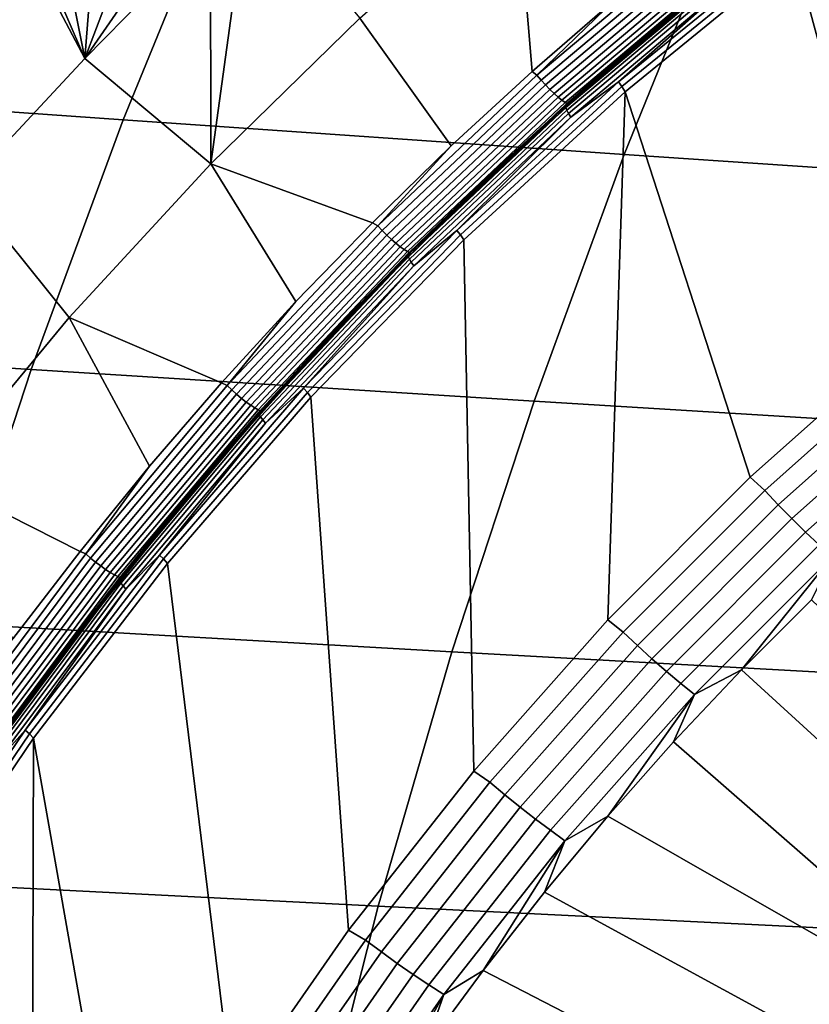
# Model space of a CAD drawing. Header units: metres. Extents: x -240 to 45, y -77 to 27.
# Tile 190 of 256: x -224.33 to -222.08, y 5.75 to 8.55. Entities that reach past the tile are written whole.
import ezdxf

# ---------------------------------------------------------------- set-up
doc = ezdxf.new("R2010")
doc.units = ezdxf.units.M
doc.layers.add('solid_102011X2', color=7, linetype='CONTINUOUS')

msp = doc.modelspace()

# ---------------------------------------------------------------- linework, layer by layer
at = {"layer": 'solid_102011X2'}
for points in [[(-222.126251, 8.741997, 273.580322), (-221.622223, 9.105851, 273.454651), (-221.374466, 7.98559, 273.392883), (-221.82402, 7.631514, 273.504974)], [(-223.753204, 8.967281, 298.814728), (-225.162811, 9.075451, 297.11618), (-225.453491, 8.368307, 297.308441), (-224.038422, 8.2686, 299.007568)], [(-222.330948, 8.860313, 300.498322), (-223.753204, 8.967281, 298.814728), (-224.038422, 8.2686, 299.007568), (-222.610947, 8.170027, 300.691437)], [(-223.103928, 8.194019, 273.861084), (-223.364319, 8.55819, 274.044342), (-222.918701, 8.949718, 273.932129), (-222.873627, 8.405891, 273.803711)], [(-222.637527, 8.610871, 273.744934), (-222.873627, 8.405891, 273.803711), (-222.918701, 8.949718, 273.932129)], [(-224.37883, 8.880827, 274.452057), (-224.147705, 8.443119, 274.333221), (-224.490265, 8.075838, 274.419952), (-224.824417, 8.415983, 274.565308)], [(-224.328552, 8.861766, 274.43454), (-224.147705, 8.443119, 274.333221), (-224.37883, 8.880827, 274.452057)], [(-224.317932, 8.864616, 274.431213), (-224.224411, 8.829691, 274.397766), (-224.147705, 8.443119, 274.333221), (-224.328552, 8.861766, 274.43454)], [(-220.89769, 8.754623, 302.167816), (-222.330948, 8.860313, 300.498322), (-222.610947, 8.170027, 300.691437), (-221.172729, 8.072653, 302.361023)], [(-224.202927, 8.833529, 274.390747), (-224.119781, 8.807003, 274.360413), (-224.147705, 8.443119, 274.333221), (-224.224411, 8.829691, 274.397766)], [(-224.086319, 8.814055, 274.349304), (-224.01474, 8.79341, 274.322723), (-224.147705, 8.443119, 274.333221), (-224.119781, 8.807003, 274.360413)], [(-223.736557, 8.823839, 274.225677), (-223.698135, 8.806571, 274.210419), (-223.789307, 8.143151, 274.151367), (-223.790085, 8.794369, 274.242615)], [(-223.592545, 8.8293, 274.174164), (-223.364319, 8.55819, 274.044342), (-223.789307, 8.143151, 274.151367), (-223.698135, 8.806571, 274.210419)], [(-222.383224, 8.796899, 273.678253), (-222.859787, 8.395293, 273.796967), (-222.637527, 8.610871, 273.744934), (-222.395859, 8.808815, 273.684723)], [(-223.969116, 8.806094, 274.307556), (-223.909348, 8.788795, 274.284973), (-224.147705, 8.443119, 274.333221), (-224.01474, 8.79341, 274.322723)], [(-223.803772, 8.793147, 274.247467), (-223.790085, 8.794369, 274.242615), (-223.789307, 8.143151, 274.151367), (-224.147705, 8.443119, 274.333221)], [(-223.909348, 8.788795, 274.284973), (-223.803772, 8.793147, 274.247467), (-224.147705, 8.443119, 274.333221)], [(-222.859787, 8.395293, 273.796967), (-222.383224, 8.796899, 273.678253), (-222.372299, 8.782331, 273.675629), (-222.848068, 8.381392, 273.794159)], [(-222.848068, 8.381392, 273.794159), (-222.372299, 8.782331, 273.675629), (-222.360764, 8.768025, 273.676331), (-222.835754, 8.367739, 273.794647)], [(-222.835754, 8.367739, 273.794647), (-222.360764, 8.768025, 273.676331), (-222.348999, 8.754462, 273.680298), (-222.823257, 8.354795, 273.798462)], [(-222.823257, 8.354795, 273.798462), (-222.348999, 8.754462, 273.680298), (-222.337387, 8.742103, 273.687439), (-222.810974, 8.342999, 273.80542)], [(-222.62709, 8.376206, 273.711426), (-222.143005, 8.770681, 273.590729), (-222.134323, 8.757163, 273.583893), (-222.617676, 8.363296, 273.704407)], [(-222.293701, 8.67145, 273.635895), (-222.143005, 8.770681, 273.590729), (-222.62709, 8.376206, 273.711426)], [(-222.134323, 8.757163, 273.583893), (-222.126251, 8.741997, 273.580322), (-222.608871, 8.348556, 273.700653), (-222.617676, 8.363296, 273.704407)], [(-222.810974, 8.342999, 273.80542), (-222.337387, 8.742103, 273.687439), (-222.326355, 8.731364, 273.69751), (-222.799362, 8.332751, 273.815338)], [(-222.799362, 8.332751, 273.815338), (-222.326355, 8.731364, 273.69751), (-222.316254, 8.72261, 273.710144), (-222.788773, 8.324397, 273.82785)], [(-222.788773, 8.324397, 273.82785), (-222.316254, 8.72261, 273.710144), (-222.307419, 8.716138, 273.724945), (-222.779602, 8.318219, 273.84256)], [(-222.608871, 8.348556, 273.700653), (-222.126251, 8.741997, 273.580322), (-221.82402, 7.631514, 273.504974), (-222.252411, 7.250595, 273.611786)], [(-222.779602, 8.318219, 273.84256), (-222.307419, 8.716138, 273.724945), (-222.300171, 8.712165, 273.741364), (-222.772141, 8.314427, 273.858948)], [(-222.777466, 8.312228, 273.827972), (-222.305649, 8.709835, 273.710327), (-222.307053, 8.706274, 273.693298), (-222.778687, 8.308829, 273.810913)], [(-222.778687, 8.308829, 273.810913), (-222.307053, 8.706274, 273.693298), (-222.306519, 8.700446, 273.67688), (-222.777847, 8.303267, 273.794373)], [(-222.777847, 8.303267, 273.794373), (-222.306519, 8.700446, 273.67688), (-222.304062, 8.69253, 273.66153), (-222.774948, 8.295712, 273.778931)], [(-222.777466, 8.312228, 273.827972), (-222.323334, 8.694308, 273.732513), (-222.305649, 8.709835, 273.710327)], [(-222.777466, 8.312228, 273.827972), (-222.485687, 8.562014, 273.77301), (-222.323334, 8.694308, 273.732513)], [(-222.772141, 8.314427, 273.858948), (-222.300171, 8.712165, 273.741364), (-222.63768, 8.426488, 273.844299)], [(-222.300171, 8.712165, 273.741364), (-222.477829, 8.562014, 273.804474), (-222.63768, 8.426488, 273.844299)], [(-222.774948, 8.295712, 273.778931), (-222.304062, 8.69253, 273.66153), (-222.299744, 8.682765, 273.647705), (-222.770096, 8.286393, 273.764984)], [(-222.770096, 8.286393, 273.764984), (-222.299744, 8.682765, 273.647705), (-222.293701, 8.67145, 273.635895), (-222.763443, 8.275595, 273.753021)], [(-222.763443, 8.275595, 273.753021), (-222.293701, 8.67145, 273.635895), (-222.62709, 8.376206, 273.711426)], [(-222.859787, 8.395293, 273.796967), (-222.873627, 8.405891, 273.803711), (-222.637527, 8.610871, 273.744934)], [(-223.103928, 8.194019, 273.861084), (-223.328232, 7.975501, 273.916962), (-223.789307, 8.143151, 274.151367), (-223.364319, 8.55819, 274.044342)], [(-222.777466, 8.312228, 273.827972), (-222.645508, 8.426498, 273.812836), (-222.485687, 8.562014, 273.77301)], [(-222.63768, 8.426488, 273.844299), (-222.477829, 8.562014, 273.804474), (-222.485687, 8.562014, 273.77301), (-222.645508, 8.426498, 273.812836)], [(-224.147705, 8.443119, 274.333221), (-223.789307, 8.143151, 274.151367), (-224.192383, 7.705603, 274.252869), (-224.490265, 8.075838, 274.419952)], [(-222.794937, 8.287794, 273.883484), (-222.63768, 8.426488, 273.844299), (-222.645508, 8.426498, 273.812836), (-222.80275, 8.287815, 273.852051)], [(-222.777466, 8.312228, 273.827972), (-222.80275, 8.287815, 273.852051), (-222.645508, 8.426498, 273.812836)], [(-222.772141, 8.314427, 273.858948), (-222.63768, 8.426488, 273.844299), (-222.794937, 8.287794, 273.883484)], [(-222.859787, 8.395293, 273.796967), (-223.313324, 7.9663, 273.909973), (-223.103928, 8.194019, 273.861084), (-222.873627, 8.405891, 273.803711)], [(-223.313324, 7.9663, 273.909973), (-222.859787, 8.395293, 273.796967), (-222.848068, 8.381392, 273.794159), (-223.300858, 7.953109, 273.906952)], [(-224.038422, 8.2686, 299.007568), (-225.453491, 8.368307, 297.308441), (-225.720352, 7.648456, 297.484955), (-224.300278, 7.557353, 299.184601)], [(-223.300858, 7.953109, 273.906952), (-222.848068, 8.381392, 273.794159), (-222.835754, 8.367739, 273.794647), (-223.287811, 7.940153, 273.907288)], [(-223.287811, 7.940153, 273.907288), (-222.835754, 8.367739, 273.794647), (-222.823257, 8.354795, 273.798462), (-223.274597, 7.927872, 273.910889)], [(-223.08812, 7.953387, 273.826355), (-222.62709, 8.376206, 273.711426), (-222.617676, 8.363296, 273.704407), (-223.077988, 7.941127, 273.819183)], [(-222.763443, 8.275595, 273.753021), (-222.62709, 8.376206, 273.711426), (-223.08812, 7.953387, 273.826355)], [(-222.617676, 8.363296, 273.704407), (-222.608871, 8.348556, 273.700653), (-223.068481, 7.926853, 273.815247), (-223.077988, 7.941127, 273.819183)], [(-223.274597, 7.927872, 273.910889), (-222.823257, 8.354795, 273.798462), (-222.810974, 8.342999, 273.80542), (-223.261688, 7.916679, 273.917725)], [(-223.261688, 7.916679, 273.917725), (-222.810974, 8.342999, 273.80542), (-222.799362, 8.332751, 273.815338), (-223.249512, 7.906956, 273.92749)], [(-223.249512, 7.906956, 273.92749), (-222.799362, 8.332751, 273.815338), (-222.788773, 8.324397, 273.82785), (-223.238495, 7.899029, 273.939911)], [(-223.068481, 7.926853, 273.815247), (-222.608871, 8.348556, 273.700653), (-222.658188, 6.844134, 273.712952), (-223.039917, 6.413524, 273.808105)], [(-222.608871, 8.348556, 273.700653), (-222.252411, 7.250595, 273.611786), (-222.658188, 6.844134, 273.712952)], [(-223.238495, 7.899029, 273.939911), (-222.788773, 8.324397, 273.82785), (-222.779602, 8.318219, 273.84256), (-223.228973, 7.893168, 273.954498)], [(-223.228973, 7.893168, 273.954498), (-222.779602, 8.318219, 273.84256), (-222.772141, 8.314427, 273.858948), (-223.221298, 7.889572, 273.970825)], [(-223.226501, 7.887506, 273.939941), (-222.777466, 8.312228, 273.827972), (-222.778687, 8.308829, 273.810913), (-223.227539, 7.884281, 273.922821)], [(-223.227539, 7.884281, 273.922821), (-222.778687, 8.308829, 273.810913), (-222.777847, 8.303267, 273.794373), (-223.226395, 7.879004, 273.906219)], [(-223.226501, 7.887506, 273.939941), (-222.80275, 8.287815, 273.852051), (-222.777466, 8.312228, 273.827972)], [(-223.226395, 7.879004, 273.906219), (-222.777847, 8.303267, 273.794373), (-222.774948, 8.295712, 273.778931), (-223.223083, 7.871834, 273.890656)], [(-223.221298, 7.889572, 273.970825), (-222.772141, 8.314427, 273.858948), (-223.101501, 8.001109, 273.959839)], [(-222.772141, 8.314427, 273.858948), (-222.94957, 8.145984, 273.921997), (-223.101501, 8.001109, 273.959839)], [(-222.772141, 8.314427, 273.858948), (-222.794937, 8.287794, 273.883484), (-222.94957, 8.145984, 273.921997)], [(-223.226501, 7.887506, 273.939941), (-222.957367, 8.146014, 273.890594), (-222.80275, 8.287815, 273.852051)], [(-223.223083, 7.871834, 273.890656), (-222.774948, 8.295712, 273.778931), (-222.770096, 8.286393, 273.764984), (-223.217743, 7.862992, 273.876587)], [(-223.217743, 7.862992, 273.876587), (-222.770096, 8.286393, 273.764984), (-222.763443, 8.275595, 273.753021), (-223.210495, 7.852745, 273.864471)], [(-223.210495, 7.852745, 273.864471), (-222.763443, 8.275595, 273.753021), (-223.08812, 7.953387, 273.826355)], [(-222.94957, 8.145984, 273.921997), (-222.794937, 8.287794, 273.883484), (-222.80275, 8.287815, 273.852051), (-222.957367, 8.146014, 273.890594)], [(-222.610947, 8.170027, 300.691437), (-224.038422, 8.2686, 299.007568), (-224.300278, 7.557353, 299.184601), (-222.868042, 7.46731, 300.868774)], [(-223.313324, 7.9663, 273.909973), (-223.328232, 7.975501, 273.916962), (-223.103928, 8.194019, 273.861084)], [(-221.172729, 8.072653, 302.361023), (-222.610947, 8.170027, 300.691437), (-222.868042, 7.46731, 300.868774), (-221.425262, 7.378381, 302.538391)], [(-223.546341, 7.750493, 273.971313), (-223.758041, 7.519211, 274.024109), (-224.192383, 7.705603, 274.252869), (-223.789307, 8.143151, 274.151367)], [(-223.328232, 7.975501, 273.916962), (-223.546341, 7.750493, 273.971313), (-223.789307, 8.143151, 274.151367)], [(-223.226501, 7.887506, 273.939941), (-223.109268, 8.001149, 273.928467), (-222.957367, 8.146014, 273.890594)], [(-223.101501, 8.001109, 273.959839), (-222.94957, 8.145984, 273.921997), (-222.957367, 8.146014, 273.890594), (-223.109268, 8.001149, 273.928467)], [(-224.490265, 8.075838, 274.419952), (-224.192383, 7.705603, 274.252869), (-224.572571, 7.246854, 274.348633), (-224.817215, 7.693826, 274.502716)], [(-223.250671, 7.853226, 273.997009), (-223.101501, 8.001109, 273.959839), (-223.109268, 8.001149, 273.928467), (-223.258438, 7.853275, 273.965668)], [(-223.226501, 7.887506, 273.939941), (-223.258438, 7.853275, 273.965668), (-223.109268, 8.001149, 273.928467)], [(-223.221298, 7.889572, 273.970825), (-223.101501, 8.001109, 273.959839), (-223.250671, 7.853226, 273.997009)], [(-223.313324, 7.9663, 273.909973), (-223.742371, 7.511334, 274.016907), (-223.546341, 7.750493, 273.971313), (-223.328232, 7.975501, 273.916962)], [(-223.742371, 7.511334, 274.016907), (-223.313324, 7.9663, 273.909973), (-223.300858, 7.953109, 273.906952), (-223.729187, 7.498897, 274.013702)], [(-223.729187, 7.498897, 274.013702), (-223.300858, 7.953109, 273.906952), (-223.287811, 7.940153, 273.907288), (-223.715439, 7.486681, 274.013855)], [(-223.715439, 7.486681, 274.013855), (-223.287811, 7.940153, 273.907288), (-223.274597, 7.927872, 273.910889), (-223.701569, 7.475101, 274.017303)], [(-223.524506, 7.503659, 273.93515), (-223.08812, 7.953387, 273.826355), (-223.077988, 7.941127, 273.819183), (-223.513702, 7.492093, 273.927826)], [(-223.210495, 7.852745, 273.864471), (-223.08812, 7.953387, 273.826355), (-223.524506, 7.503659, 273.93515)], [(-223.077988, 7.941127, 273.819183), (-223.068481, 7.926853, 273.815247), (-223.50351, 7.478323, 273.923706), (-223.513702, 7.492093, 273.927826)], [(-223.701569, 7.475101, 274.017303), (-223.274597, 7.927872, 273.910889), (-223.261688, 7.916679, 273.917725), (-223.688065, 7.464549, 274.023987)], [(-223.688065, 7.464549, 274.023987), (-223.261688, 7.916679, 273.917725), (-223.249512, 7.906956, 273.92749), (-223.675354, 7.455381, 274.03363)], [(-223.50351, 7.478323, 273.923706), (-223.068481, 7.926853, 273.815247), (-223.039917, 6.413524, 273.808105), (-223.396225, 5.960298, 273.896973)], [(-223.675354, 7.455381, 274.03363), (-223.249512, 7.906956, 273.92749), (-223.238495, 7.899029, 273.939911), (-223.663895, 7.447909, 274.045929)], [(-223.663895, 7.447909, 274.045929), (-223.238495, 7.899029, 273.939911), (-223.228973, 7.893168, 273.954498), (-223.654068, 7.442384, 274.060455)], [(-223.654068, 7.442384, 274.060455), (-223.228973, 7.893168, 273.954498), (-223.221298, 7.889572, 273.970825), (-223.64621, 7.438993, 274.076721)], [(-223.651276, 7.437059, 274.045837), (-223.226501, 7.887506, 273.939941), (-223.227539, 7.884281, 273.922821), (-223.652145, 7.434019, 274.028687)], [(-223.652145, 7.434019, 274.028687), (-223.227539, 7.884281, 273.922821), (-223.226395, 7.879004, 273.906219), (-223.650711, 7.429042, 274.012024)], [(-223.651276, 7.437059, 274.045837), (-223.258438, 7.853275, 273.965668), (-223.226501, 7.887506, 273.939941)], [(-223.64621, 7.438993, 274.076721), (-223.221298, 7.889572, 273.970825), (-223.540527, 7.548657, 274.069244)], [(-223.221298, 7.889572, 273.970825), (-223.397034, 7.70239, 274.033478), (-223.540527, 7.548657, 274.069244)], [(-223.221298, 7.889572, 273.970825), (-223.250671, 7.853226, 273.997009), (-223.397034, 7.70239, 274.033478)], [(-223.651276, 7.437059, 274.045837), (-223.404785, 7.702447, 274.002167), (-223.258438, 7.853275, 273.965668)], [(-223.650711, 7.429042, 274.012024), (-223.226395, 7.879004, 273.906219), (-223.223083, 7.871834, 273.890656), (-223.647018, 7.422283, 273.996368)], [(-223.647018, 7.422283, 273.996368), (-223.223083, 7.871834, 273.890656), (-223.217743, 7.862992, 273.876587), (-223.64119, 7.413945, 273.982178)], [(-223.64119, 7.413945, 273.982178), (-223.217743, 7.862992, 273.876587), (-223.210495, 7.852745, 273.864471), (-223.633392, 7.404283, 273.96991)], [(-223.397034, 7.70239, 274.033478), (-223.250671, 7.853226, 273.997009), (-223.258438, 7.853275, 273.965668), (-223.404785, 7.702447, 274.002167)], [(-223.633392, 7.404283, 273.96991), (-223.210495, 7.852745, 273.864471), (-223.524506, 7.503659, 273.93515)], [(-223.742371, 7.511334, 274.016907), (-223.758041, 7.519211, 274.024109), (-223.546341, 7.750493, 273.971313)], [(-223.963181, 7.281868, 274.075256), (-224.161606, 7.038635, 274.124756), (-224.572571, 7.246854, 274.348633), (-224.192383, 7.705603, 274.252869)], [(-223.758041, 7.519211, 274.024109), (-223.963181, 7.281868, 274.075256), (-224.192383, 7.705603, 274.252869)], [(-223.651276, 7.437059, 274.045837), (-223.548264, 7.548723, 274.037933), (-223.404785, 7.702447, 274.002167)], [(-223.540527, 7.548657, 274.069244), (-223.397034, 7.70239, 274.033478), (-223.404785, 7.702447, 274.002167), (-223.548264, 7.548723, 274.037933)], [(-224.300278, 7.557353, 299.184601), (-225.720352, 7.648456, 297.484955), (-225.963028, 6.916996, 297.645477), (-224.538391, 6.834629, 299.345581)], [(-221.78511, 7.591326, 273.498505), (-222.210968, 7.213086, 273.604675), (-222.252411, 7.250595, 273.611786), (-221.82402, 7.631514, 273.504974)], [(-221.749008, 7.548358, 273.499207), (-222.172455, 7.172259, 273.604767), (-222.210968, 7.213086, 273.604675), (-221.78511, 7.591326, 273.498505)], [(-222.868042, 7.46731, 300.868774), (-224.300278, 7.557353, 299.184601), (-224.538391, 6.834629, 299.345581), (-223.101822, 6.753239, 301.029999)], [(-223.681091, 7.392086, 274.104309), (-223.540527, 7.548657, 274.069244), (-223.548264, 7.548723, 274.037933), (-223.688828, 7.392159, 274.072968)], [(-223.651276, 7.437059, 274.045837), (-223.688828, 7.392159, 274.072968), (-223.548264, 7.548723, 274.037933)], [(-223.64621, 7.438993, 274.076721), (-223.540527, 7.548657, 274.069244), (-223.681091, 7.392086, 274.104309)], [(-221.712265, 7.50648, 273.506042), (-222.133362, 7.132467, 273.611053), (-222.172455, 7.172259, 273.604767), (-221.749008, 7.548358, 273.499207)], [(-223.742371, 7.511334, 274.016907), (-224.145462, 7.031853, 274.117432), (-223.963181, 7.281868, 274.075256), (-223.758041, 7.519211, 274.024109)], [(-224.145462, 7.031853, 274.117432), (-223.742371, 7.511334, 274.016907), (-223.729187, 7.498897, 274.013702), (-224.131622, 7.020209, 274.114075)], [(-224.131622, 7.020209, 274.114075), (-223.729187, 7.498897, 274.013702), (-223.715439, 7.486681, 274.013855), (-224.117218, 7.008773, 274.114075)], [(-223.934769, 7.028542, 274.037445), (-223.524506, 7.503659, 273.93515), (-223.513702, 7.492093, 273.927826), (-223.92334, 7.017708, 274.029938)], [(-223.633392, 7.404283, 273.96991), (-223.524506, 7.503659, 273.93515), (-223.934769, 7.028542, 274.037445)], [(-223.513702, 7.492093, 273.927826), (-223.50351, 7.478323, 273.923706), (-223.912491, 7.004471, 274.025665), (-223.92334, 7.017708, 274.029938)], [(-221.675369, 7.466219, 273.519012), (-222.094208, 7.094212, 273.623444), (-222.133362, 7.132467, 273.611053), (-221.712265, 7.50648, 273.506042)], [(-224.117218, 7.008773, 274.114075), (-223.715439, 7.486681, 274.013855), (-223.701569, 7.475101, 274.017303), (-224.102722, 6.997933, 274.117371)], [(-224.102722, 6.997933, 274.117371), (-223.701569, 7.475101, 274.017303), (-223.688065, 7.464549, 274.023987), (-224.088638, 6.988054, 274.123901)], [(-224.088638, 6.988054, 274.123901), (-223.688065, 7.464549, 274.023987), (-223.675354, 7.455381, 274.03363), (-224.075455, 6.979472, 274.133423)], [(-223.912491, 7.004471, 274.025665), (-223.50351, 7.478323, 273.923706), (-223.396225, 5.960298, 273.896973), (-223.725784, 5.486174, 273.979126)], [(-221.425262, 7.378381, 302.538391), (-222.868042, 7.46731, 300.868774), (-223.101822, 6.753239, 301.029999), (-221.654922, 6.672871, 302.699677)], [(-221.638779, 7.428082, 273.537872), (-222.055481, 7.057975, 273.641785), (-222.094208, 7.094212, 273.623444), (-221.675369, 7.466219, 273.519012)], [(-224.075455, 6.979472, 274.133423), (-223.675354, 7.455381, 274.03363), (-223.663895, 7.447909, 274.045929), (-224.063599, 6.972477, 274.145599)], [(-224.063599, 6.972477, 274.145599), (-223.663895, 7.447909, 274.045929), (-223.654068, 7.442384, 274.060455), (-224.053467, 6.967305, 274.160065)], [(-224.053467, 6.967305, 274.160065), (-223.654068, 7.442384, 274.060455), (-223.64621, 7.438993, 274.076721), (-224.04541, 6.964131, 274.1763)], [(-224.0504, 6.962357, 274.145355), (-223.651276, 7.437059, 274.045837), (-223.652145, 7.434019, 274.028687), (-224.051102, 6.95951, 274.128143)], [(-224.051102, 6.95951, 274.128143), (-223.652145, 7.434019, 274.028687), (-223.650711, 7.429042, 274.012024), (-224.049408, 6.954852, 274.11142)], [(-224.0504, 6.962357, 274.145355), (-223.688828, 7.392159, 274.072968), (-223.651276, 7.437059, 274.045837)], [(-224.04541, 6.964131, 274.1763), (-223.64621, 7.438993, 274.076721), (-223.953262, 7.070663, 274.17218)], [(-223.64621, 7.438993, 274.076721), (-223.818695, 7.232735, 274.138611), (-223.953262, 7.070663, 274.17218)], [(-223.64621, 7.438993, 274.076721), (-223.681091, 7.392086, 274.104309), (-223.818695, 7.232735, 274.138611)], [(-224.049408, 6.954852, 274.11142), (-223.650711, 7.429042, 274.012024), (-223.647018, 7.422283, 273.996368), (-224.045364, 6.948524, 274.095673)], [(-224.045364, 6.948524, 274.095673), (-223.647018, 7.422283, 273.996368), (-223.64119, 7.413945, 273.982178), (-224.039078, 6.940718, 274.08139)], [(-224.039078, 6.940718, 274.08139), (-223.64119, 7.413945, 273.982178), (-223.633392, 7.404283, 273.96991), (-224.030777, 6.931673, 274.069)], [(-224.030777, 6.931673, 274.069), (-223.633392, 7.404283, 273.96991), (-223.934769, 7.028542, 274.037445)], [(-224.0504, 6.962357, 274.145355), (-223.826431, 7.232813, 274.107269), (-223.688828, 7.392159, 274.072968)], [(-223.818695, 7.232735, 274.138611), (-223.681091, 7.392086, 274.104309), (-223.688828, 7.392159, 274.072968), (-223.826431, 7.232813, 274.107269)], [(-224.145462, 7.031853, 274.117432), (-224.161606, 7.038635, 274.124756), (-223.963181, 7.281868, 274.075256)], [(-224.161606, 7.038635, 274.124756), (-224.35318, 6.789725, 274.172546), (-224.572571, 7.246854, 274.348633)], [(-222.210968, 7.213086, 273.604675), (-222.614334, 6.809509, 273.705261), (-222.658188, 6.844134, 273.712952), (-222.252411, 7.250595, 273.611786)], [(-224.0504, 6.962357, 274.145355), (-223.960999, 7.070748, 274.140839), (-223.826431, 7.232813, 274.107269)], [(-223.953262, 7.070663, 274.17218), (-223.818695, 7.232735, 274.138611), (-223.826431, 7.232813, 274.107269), (-223.960999, 7.070748, 274.140839)], [(-222.172455, 7.172259, 273.604767), (-222.573532, 6.770967, 273.704773), (-222.614334, 6.809509, 273.705261), (-222.210968, 7.213086, 273.604675)], [(-222.133362, 7.132467, 273.611053), (-222.532227, 6.733401, 273.71051), (-222.573532, 6.770967, 273.704773), (-222.172455, 7.172259, 273.604767)], [(-222.094208, 7.094212, 273.623444), (-222.490936, 6.697286, 273.722351), (-222.532227, 6.733401, 273.71051), (-222.133362, 7.132467, 273.611053)], [(-224.084763, 6.905933, 274.204987), (-223.953262, 7.070663, 274.17218), (-223.960999, 7.070748, 274.140839), (-224.092499, 6.906022, 274.173615)], [(-224.0504, 6.962357, 274.145355), (-224.092499, 6.906022, 274.173615), (-223.960999, 7.070748, 274.140839)], [(-224.04541, 6.964131, 274.1763), (-223.953262, 7.070663, 274.17218), (-224.084763, 6.905933, 274.204987)], [(-222.055481, 7.057975, 273.641785), (-222.450165, 6.663076, 273.740173), (-222.490936, 6.697286, 273.722351), (-222.094208, 7.094212, 273.623444)], [(-222.017639, 7.024213, 273.665833), (-222.410446, 6.631204, 273.763794), (-222.450165, 6.663076, 273.740173), (-222.055481, 7.057975, 273.641785)], [(-224.145462, 7.031853, 274.117432), (-224.521347, 6.529451, 274.211212), (-224.35318, 6.789725, 274.172546), (-224.161606, 7.038635, 274.124756)], [(-224.521347, 6.529451, 274.211212), (-224.145462, 7.031853, 274.117432), (-224.131622, 7.020209, 274.114075), (-224.506897, 6.518639, 274.207703)], [(-224.506897, 6.518639, 274.207703), (-224.131622, 7.020209, 274.114075), (-224.117218, 7.008773, 274.114075), (-224.491867, 6.50802, 274.20752)], [(-224.317551, 6.529644, 274.132904), (-223.934769, 7.028542, 274.037445), (-223.92334, 7.017708, 274.029938), (-224.305527, 6.519579, 274.125244)], [(-224.030777, 6.931673, 274.069), (-223.934769, 7.028542, 274.037445), (-224.317551, 6.529644, 274.132904)], [(-223.92334, 7.017708, 274.029938), (-223.912491, 7.004471, 274.025665), (-224.294052, 6.5069, 274.120819), (-224.305527, 6.519579, 274.125244)], [(-222.017639, 7.024213, 273.665833), (-222.276871, 6.702265, 273.768799), (-222.410446, 6.631204, 273.763794)], [(-222.017639, 7.024213, 273.665833), (-222.077484, 6.901639, 273.719086), (-222.276871, 6.702265, 273.768799)], [(-224.491867, 6.50802, 274.20752), (-224.117218, 7.008773, 274.114075), (-224.102722, 6.997933, 274.117371), (-224.476807, 6.497954, 274.210693)], [(-224.476807, 6.497954, 274.210693), (-224.102722, 6.997933, 274.117371), (-224.088638, 6.988054, 274.123901), (-224.462204, 6.488781, 274.217072)], [(-224.462204, 6.488781, 274.217072), (-224.088638, 6.988054, 274.123901), (-224.075455, 6.979472, 274.133423), (-224.448547, 6.480812, 274.226471)], [(-224.294052, 6.5069, 274.120819), (-223.912491, 7.004471, 274.025665), (-223.725784, 5.486174, 273.979126), (-224.027374, 4.992959, 274.054321)], [(-224.448547, 6.480812, 274.226471), (-224.075455, 6.979472, 274.133423), (-224.063599, 6.972477, 274.145599), (-224.43631, 6.474316, 274.238586)], [(-224.43631, 6.474316, 274.238586), (-224.063599, 6.972477, 274.145599), (-224.053467, 6.967305, 274.160065), (-224.425903, 6.469512, 274.252991)], [(-224.425903, 6.469512, 274.252991), (-224.053467, 6.967305, 274.160065), (-224.04541, 6.964131, 274.1763), (-224.417694, 6.466565, 274.269165)], [(-224.422592, 6.464944, 274.238159), (-224.0504, 6.962357, 274.145355), (-224.051102, 6.95951, 274.128143), (-224.423141, 6.462301, 274.220917)], [(-224.423141, 6.462301, 274.220917), (-224.051102, 6.95951, 274.128143), (-224.049408, 6.954852, 274.11142), (-224.421188, 6.457975, 274.204132)], [(-224.422592, 6.464944, 274.238159), (-224.092499, 6.906022, 274.173615), (-224.0504, 6.962357, 274.145355)], [(-224.417694, 6.466565, 274.269165), (-224.04541, 6.964131, 274.1763), (-224.338333, 6.568744, 274.26825)], [(-224.04541, 6.964131, 274.1763), (-224.21312, 6.738605, 274.237), (-224.338333, 6.568744, 274.26825)], [(-224.04541, 6.964131, 274.1763), (-224.084763, 6.905933, 274.204987), (-224.21312, 6.738605, 274.237)], [(-224.421188, 6.457975, 274.204132), (-224.049408, 6.954852, 274.11142), (-224.045364, 6.948524, 274.095673), (-224.416794, 6.452099, 274.188293)], [(-224.416794, 6.452099, 274.188293), (-224.045364, 6.948524, 274.095673), (-224.039078, 6.940718, 274.08139), (-224.41011, 6.444851, 274.173889)], [(-224.41011, 6.444851, 274.173889), (-224.039078, 6.940718, 274.08139), (-224.030777, 6.931673, 274.069), (-224.401321, 6.436452, 274.161377)], [(-224.401321, 6.436452, 274.161377), (-224.030777, 6.931673, 274.069), (-224.317551, 6.529644, 274.132904)], [(-224.422592, 6.464944, 274.238159), (-224.220871, 6.738698, 274.205627), (-224.092499, 6.906022, 274.173615)], [(-224.21312, 6.738605, 274.237), (-224.084763, 6.905933, 274.204987), (-224.092499, 6.906022, 274.173615), (-224.220871, 6.738698, 274.205627)], [(-221.243423, 5.758029, 274.755127), (-222.276871, 6.702265, 273.768799), (-222.077484, 6.901639, 273.719086), (-221.068634, 5.938165, 274.711548)], [(-222.614334, 6.809509, 273.705261), (-222.993805, 6.382013, 273.799866), (-223.039917, 6.413524, 273.808105), (-222.658188, 6.844134, 273.712952)], [(-223.101822, 6.753239, 301.029999), (-224.538391, 6.834629, 299.345581), (-224.752396, 6.101519, 299.490265), (-223.31192, 6.028893, 301.174896)], [(-222.573532, 6.770967, 273.704773), (-222.950851, 6.345891, 273.798859), (-222.993805, 6.382013, 273.799866), (-222.614334, 6.809509, 273.705261)], [(-222.532227, 6.733401, 273.71051), (-222.907455, 6.310684, 273.804047), (-222.950851, 6.345891, 273.798859), (-222.573532, 6.770967, 273.704773)], [(-224.422592, 6.464944, 274.238159), (-224.346085, 6.56884, 274.236847), (-224.220871, 6.738698, 274.205627)], [(-224.338333, 6.568744, 274.26825), (-224.21312, 6.738605, 274.237), (-224.220871, 6.738698, 274.205627), (-224.346085, 6.56884, 274.236847)], [(-221.654922, 6.672871, 302.699677), (-223.101822, 6.753239, 301.029999), (-223.31192, 6.028893, 301.174896), (-221.861313, 5.957191, 302.844635)], [(-222.490936, 6.697286, 273.722351), (-222.864151, 6.276836, 273.815399), (-222.907455, 6.310684, 273.804047), (-222.532227, 6.733401, 273.71051)], [(-222.450165, 6.663076, 273.740173), (-222.821472, 6.244774, 273.832764), (-222.864151, 6.276836, 273.815399), (-222.490936, 6.697286, 273.722351)], [(-221.41275, 5.572432, 274.797333), (-222.470322, 6.496776, 273.817047), (-222.276871, 6.702265, 273.768799), (-221.243423, 5.758029, 274.755127)], [(-222.410446, 6.631204, 273.763794), (-222.276871, 6.702265, 273.768799), (-222.470322, 6.496776, 273.817047)], [(-222.410446, 6.631204, 273.763794), (-222.779984, 6.214902, 273.855927), (-222.821472, 6.244774, 273.832764), (-222.450165, 6.663076, 273.740173)], [(-222.410446, 6.631204, 273.763794), (-222.657654, 6.28536, 273.863739), (-222.779984, 6.214902, 273.855927)], [(-222.410446, 6.631204, 273.763794), (-222.470322, 6.496776, 273.817047), (-222.657654, 6.28536, 273.863739)], [(-224.671524, 6.008654, 274.221161), (-224.317551, 6.529644, 274.132904), (-224.305527, 6.519579, 274.125244), (-224.658966, 5.999392, 274.213348)], [(-224.401321, 6.436452, 274.161377), (-224.317551, 6.529644, 274.132904), (-224.671524, 6.008654, 274.221161)], [(-224.305527, 6.519579, 274.125244), (-224.294052, 6.5069, 274.120819), (-224.646881, 5.987297, 274.208771), (-224.658966, 5.999392, 274.213348)], [(-224.646881, 5.987297, 274.208771), (-224.294052, 6.5069, 274.120819), (-224.299973, 4.482361, 274.122284), (-224.542786, 3.955918, 274.182831)], [(-224.294052, 6.5069, 274.120819), (-224.027374, 4.992959, 274.054321), (-224.299973, 4.482361, 274.122284)], [(-221.41275, 5.572432, 274.797333), (-222.657654, 6.28536, 273.863739), (-222.470322, 6.496776, 273.817047)], [(-222.993805, 6.382013, 273.799866), (-223.348022, 5.932101, 273.888184), (-223.396225, 5.960298, 273.896973), (-223.039917, 6.413524, 273.808105)], [(-222.950851, 6.345891, 273.798859), (-223.30307, 5.898525, 273.886658), (-223.348022, 5.932101, 273.888184), (-222.993805, 6.382013, 273.799866)], [(-222.907455, 6.310684, 273.804047), (-223.257721, 5.865799, 273.891388), (-223.30307, 5.898525, 273.886658), (-222.950851, 6.345891, 273.798859)], [(-222.864151, 6.276836, 273.815399), (-223.212524, 5.834338, 273.902252), (-223.257721, 5.865799, 273.891388), (-222.907455, 6.310684, 273.804047)], [(-221.41275, 5.572432, 274.797333), (-221.576431, 5.381549, 274.838135), (-222.838715, 6.06821, 273.908875), (-222.657654, 6.28536, 273.863739)], [(-222.779984, 6.214902, 273.855927), (-222.657654, 6.28536, 273.863739), (-222.838715, 6.06821, 273.908875)], [(-222.821472, 6.244774, 273.832764), (-223.168076, 5.804536, 273.919189), (-223.212524, 5.834338, 273.902252), (-222.864151, 6.276836, 273.815399)], [(-222.779984, 6.214902, 273.855927), (-223.124924, 5.77677, 273.941925), (-223.168076, 5.804536, 273.919189), (-222.821472, 6.244774, 273.832764)], [(-222.779984, 6.214902, 273.855927), (-223.013321, 5.845523, 273.952423), (-223.124924, 5.77677, 273.941925)], [(-222.779984, 6.214902, 273.855927), (-222.838715, 6.06821, 273.908875), (-223.013321, 5.845523, 273.952423)], [(-223.31192, 6.028893, 301.174896), (-224.752396, 6.101519, 299.490265), (-224.941971, 5.359146, 299.618408), (-223.498047, 5.295382, 301.303253)], [(-221.576431, 5.381549, 274.838135), (-221.734344, 5.185563, 274.877533), (-223.013321, 5.845523, 273.952423), (-222.838715, 6.06821, 273.908875)], [(-221.861313, 5.957191, 302.844635), (-223.31192, 6.028893, 301.174896), (-223.498047, 5.295382, 301.303253), (-222.044159, 5.23244, 302.973053)], [(-223.348022, 5.932101, 273.888184), (-223.675766, 5.461352, 273.96991), (-223.725784, 5.486174, 273.979126), (-223.396225, 5.960298, 273.896973)], [(-223.30307, 5.898525, 273.886658), (-223.628952, 5.43044, 273.967926), (-223.675766, 5.461352, 273.96991), (-223.348022, 5.932101, 273.888184)], [(-223.257721, 5.865799, 273.891388), (-223.581802, 5.400312, 273.972168), (-223.628952, 5.43044, 273.967926), (-223.30307, 5.898525, 273.886658)], [(-223.212524, 5.834338, 273.902252), (-223.534866, 5.371347, 273.982635), (-223.581802, 5.400312, 273.972168), (-223.257721, 5.865799, 273.891388)], [(-223.168076, 5.804536, 273.919189), (-223.48877, 5.34391, 273.999146), (-223.534866, 5.371347, 273.982635), (-223.212524, 5.834338, 273.902252)], [(-221.734344, 5.185563, 274.877533), (-221.886322, 4.984659, 274.915405), (-223.181335, 5.617503, 273.994324), (-223.013321, 5.845523, 273.952423)], [(-223.124924, 5.77677, 273.941925), (-223.013321, 5.845523, 273.952423), (-223.181335, 5.617503, 273.994324)], [(-223.124924, 5.77677, 273.941925), (-223.444092, 5.318347, 274.021484), (-223.48877, 5.34391, 273.999146), (-223.168076, 5.804536, 273.919189)], [(-223.124924, 5.77677, 273.941925), (-223.342575, 5.384357, 274.034515), (-223.444092, 5.318347, 274.021484)], [(-223.124924, 5.77677, 273.941925), (-223.181335, 5.617503, 273.994324), (-223.342575, 5.384357, 274.034515)]]:
    msp.add_3dface(points, dxfattribs=at)

doc.saveas('drawing.dxf')
